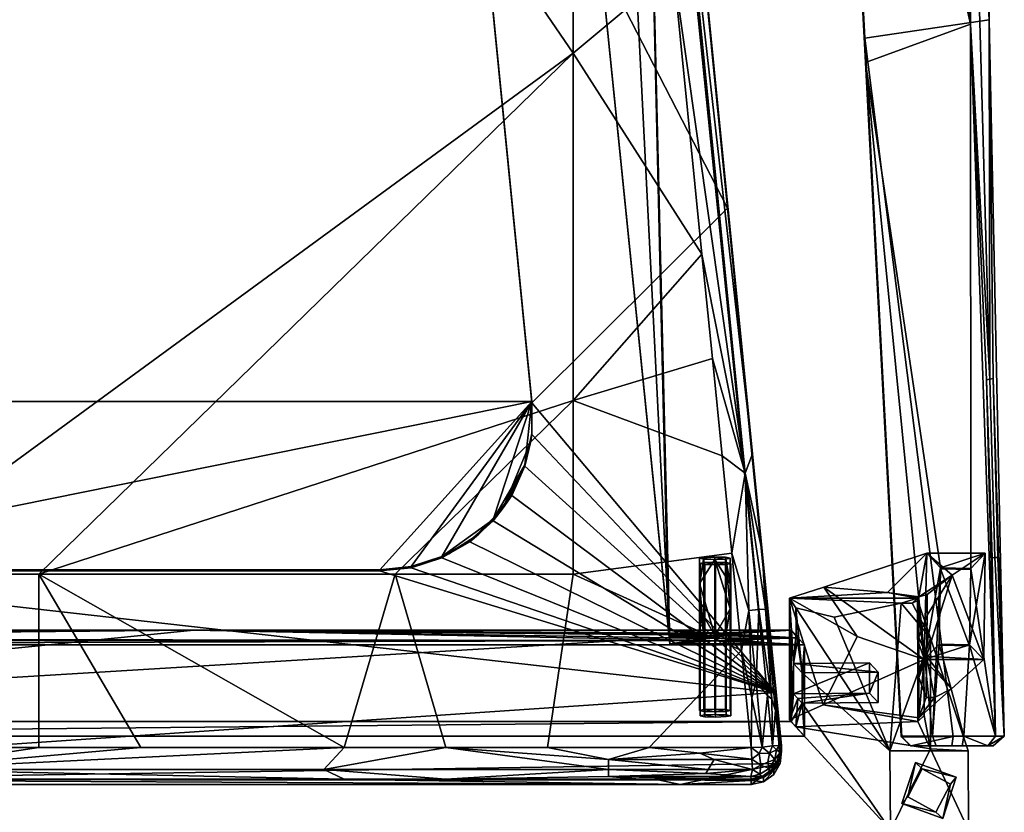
# Model space of a CAD drawing. Header units: millimetres. Extents: x -316 to 316, y -388 to 296.
# Tile 6 of 79: x -6 to 316, y -258 to 2. Entities that reach past the tile are written whole.
import ezdxf

# ---------------------------------------------------------------- set-up
doc = ezdxf.new("R2010")
doc.units = ezdxf.units.MM
doc.layers.add('Layer 01', color=7, linetype='Continuous', true_color=0x000000)

msp = doc.modelspace()

# ---------------------------------------------------------------- linework, layer by layer
at = {"layer": 'Layer 01'}
for points in [[(304.912, 0.204, 650.337), (258.869, 208.179, 657.599), (280.575, 255, 659.234)], [(280.575, 255, 659.234), (296.812, 233.287, 658.476), (304.912, 0.204, 650.337)], [(305.999, 236.293, 706.728), (258.157, 224.464, 705.485), (270.253, -4.349, 681.436), (310.966, 1.707, 682.072)], [(306.577, 118.437, 684.402), (305.999, 236.293, 706.728), (310.966, 1.707, 682.072)], [(304.912, 0.204, 650.337), (296.812, 233.287, 658.476), (302.767, 117.31, 664.405)], [(270.253, -4.349, 681.436), (258.157, 224.464, 705.485), (264.328, 107.021, 683.532)], [(270.528, -12.358, 649.898), (264.575, 100.947, 663.677), (258.869, 208.179, 657.599)], [(258.869, 208.179, 657.599), (304.912, 0.204, 650.337), (270.528, -12.358, 649.898)], [(138.153, 109.354, 399.956), (200.535, 189.471, 397.239), (225.33, -60.019, 405.701)], [(166.608, 189.558, 395.714), (205.991, -198.221, 408.587), (197.123, 186.013, 395.932)], [(166.608, 189.558, 370.7), (166.608, 189.558, 345.686), (206.434, -202.585, 358.705)], [(206.434, -202.585, 358.705), (206.199, -200.275, 385.106), (166.608, 189.558, 395.714), (166.608, 189.558, 370.7)], [(205.991, -198.221, 408.587), (166.608, 189.558, 395.714), (206.199, -200.275, 385.106)], [(186.747, 187.362, 345.826), (206.434, -202.585, 358.705), (166.608, 189.558, 345.686)], [(206.434, -202.585, 358.705), (186.747, 187.362, 345.826), (197.123, 186.013, 345.905)], [(209.748, 97.172, 412.376), (225.33, -60.019, 405.701), (200.535, 189.471, 397.239)], [(205.991, -198.221, 408.587), (236.144, -198.212, 408.687), (197.123, 186.013, 395.932)], [(236.537, -202.082, 364.458), (197.123, 186.013, 395.932), (236.144, -198.212, 408.687)], [(236.587, -202.577, 358.805), (197.123, 186.013, 370.918), (197.123, 186.013, 395.932), (236.537, -202.082, 364.458)], [(197.123, 186.013, 370.918), (236.587, -202.577, 358.805), (197.123, 186.013, 345.905)], [(236.587, -202.577, 358.805), (206.434, -202.585, 358.705), (197.123, 186.013, 345.905)], [(209.748, 97.172, 412.376), (202.299, 172.34, 416.119), (233.494, -140.408, 460.458)], [(202.805, 168.112, 441.799), (233.494, -140.408, 460.458), (202.299, 172.34, 416.119)], [(202.805, 168.112, 441.799), (211.607, 79.828, 452.987), (233.494, -140.408, 460.458)], [(-116.196, 160.996, 460.24), (-58.258, -179.789, 471.799), (0.002, 161.265, 460.231)], [(58.262, 161.265, 460.231), (0.002, 161.265, 460.231), (-58.258, -179.789, 471.799), (174.782, -9.262, 466.015)], [(58.262, 161.265, 460.231), (174.782, -9.262, 466.015), (174.782, 47.581, 464.087)], [(304.912, 0.204, 650.337), (302.767, 117.31, 664.405), (304.672, 117.873, 674.403)], [(304.672, 117.873, 674.403), (306.577, 118.437, 684.402), (310.966, 1.707, 682.072)], [(304.672, 117.873, 674.403), (311.205, -115.962, 658.006), (304.912, 0.204, 650.337)], [(310.966, 1.707, 682.072), (311.205, -115.962, 658.006), (304.672, 117.873, 674.403)], [(-161.311, -123.3, 419.854), (-138.138, 109.866, 411.946), (138.147, 109.819, 411.947), (161.316, -123.315, 419.855)], [(161.316, -123.315, 419.855), (138.147, 109.819, 411.947), (138.153, 109.354, 399.956), (161.32, -123.763, 407.863)], [(138.153, 109.354, 399.956), (225.33, -60.019, 405.701), (161.32, -123.763, 407.863)], [(264.452, 103.984, 673.605), (270.253, -4.349, 681.436), (264.328, 107.021, 683.532)], [(270.253, -4.349, 681.436), (264.452, 103.984, 673.605), (276.329, -120.691, 657.729)], [(264.452, 103.984, 673.605), (270.528, -12.358, 649.898), (276.329, -120.691, 657.729)], [(264.575, 100.947, 663.677), (270.528, -12.358, 649.898), (264.452, 103.984, 673.605)], [(225.33, -60.019, 405.701), (209.748, 97.172, 412.376), (233.494, -140.408, 460.458)], [(233.494, -140.408, 460.458), (211.607, 79.828, 452.987), (208.996, 75.991, 460.264)], [(208.996, 75.991, 460.264), (207.712, 18.234, 465.083), (231.133, -146.754, 467.82)], [(233.494, -140.408, 460.458), (208.996, 75.991, 460.264), (231.133, -146.754, 467.82)], [(174.782, 47.581, 464.087), (174.782, -9.262, 466.015), (207.712, 18.234, 465.083)], [(216.989, -75.101, 468.248), (207.712, 18.234, 465.083), (174.782, -9.262, 466.015)], [(231.133, -146.754, 467.82), (207.712, 18.234, 465.083), (216.989, -75.101, 468.248)], [(310.966, 1.707, 682.072), (270.253, -4.349, 681.436), (299.141, -233.02, 657.401), (315.933, -232.878, 657.416)], [(295.02, -177.788, 644.121), (270.528, -12.358, 649.898), (304.912, 0.204, 650.337), (305.018, -177.965, 644.115)], [(313.011, -232.878, 642.197), (304.912, 0.204, 650.337), (310.083, -116.15, 652.136)], [(310.083, -116.15, 652.136), (304.912, 0.204, 650.337), (311.205, -115.962, 658.006)], [(304.912, 0.204, 650.337), (313.011, -232.878, 642.197), (305.018, -177.965, 644.115)], [(311.205, -115.962, 658.006), (310.966, 1.707, 682.072), (312.327, -115.774, 663.875)], [(315.933, -232.878, 657.416), (312.327, -115.774, 663.875), (310.966, 1.707, 682.072)], [(276.315, -119.723, 663.57), (282.349, -233.162, 657.387), (270.253, -4.349, 681.436)], [(276.315, -119.723, 663.57), (270.253, -4.349, 681.436), (276.329, -120.691, 657.729)], [(299.141, -233.02, 657.401), (270.253, -4.349, 681.436), (282.349, -233.162, 657.387)], [(0.002, -179.789, 471.799), (174.782, -9.262, 466.015), (-58.258, -179.789, 471.799)], [(0.002, -179.789, 471.799), (174.782, -122.946, 469.871), (174.782, -9.262, 466.015)], [(216.989, -75.101, 468.248), (174.782, -9.262, 466.015), (174.782, -122.946, 469.871)], [(270.528, -12.358, 649.898), (282.186, -232.895, 642.197), (276.343, -121.658, 651.888)], [(276.343, -121.658, 651.888), (276.329, -120.691, 657.729), (270.528, -12.358, 649.898)], [(282.186, -232.895, 642.197), (270.528, -12.358, 649.898), (292.434, -232.89, 642.197)], [(295.02, -177.788, 644.121), (292.434, -232.89, 642.197), (270.528, -12.358, 649.898)], [(161.32, -123.763, 407.863), (225.33, -60.019, 405.701), (241.087, -218.57, 411.079)], [(225.33, -60.019, 405.701), (231.911, -125.835, 419.94), (241.087, -218.57, 411.079)], [(225.33, -60.019, 405.701), (239.394, -199.967, 456.797), (231.911, -125.835, 419.94)], [(225.33, -60.019, 405.701), (233.494, -140.408, 460.458), (239.394, -199.967, 456.797)], [(220.377, -109.199, 469.405), (216.989, -75.101, 468.248), (174.782, -122.946, 469.871)], [(216.989, -75.101, 468.248), (220.377, -109.199, 469.405), (231.133, -146.754, 467.82)], [(174.782, -122.946, 469.871), (223.543, -141.057, 470.485), (220.377, -109.199, 469.405)], [(231.133, -146.754, 467.82), (220.377, -109.199, 469.405), (223.543, -141.057, 470.485)], [(311.205, -115.962, 658.006), (312.839, -174.42, 653.906), (311.913, -174.514, 649.069), (310.083, -116.15, 652.136)], [(312.327, -115.774, 663.875), (313.765, -174.326, 658.743), (312.839, -174.42, 653.906), (311.205, -115.962, 658.006)], [(312.327, -115.774, 663.875), (315.933, -232.878, 657.416), (313.765, -174.326, 658.743)], [(310.083, -116.15, 652.136), (311.913, -174.514, 649.069), (313.011, -232.878, 642.197)], [(276.315, -119.723, 663.57), (276.329, -120.691, 657.729), (279.298, -176.859, 653.76), (279.311, -176.409, 658.58)], [(282.349, -233.162, 657.387), (276.315, -119.723, 663.57), (279.311, -176.409, 658.58)], [(276.329, -120.691, 657.729), (276.343, -121.658, 651.888), (279.285, -177.31, 648.941), (279.298, -176.859, 653.76)], [(279.285, -177.31, 648.941), (276.343, -121.658, 651.888), (282.186, -232.895, 642.197)], [(161.316, -123.315, 419.855), (-111.455, -178.361, 421.722), (-161.311, -123.3, 419.854)], [(111.517, -178.361, 421.722), (-111.455, -178.361, 421.722), (161.316, -123.315, 419.855)], [(0.002, -179.789, 471.799), (116.522, -179.789, 471.799), (174.782, -122.946, 469.871)], [(111.517, -178.361, 421.722), (161.316, -123.315, 419.855), (121.823, -177.3, 421.686)], [(174.782, -122.946, 469.871), (116.522, -179.789, 471.799), (174.782, -179.789, 471.799)], [(161.316, -123.315, 419.855), (131.846, -174.069, 421.576), (121.823, -177.3, 421.686)], [(131.846, -174.069, 421.576), (161.316, -123.315, 419.855), (148.636, -161.933, 421.165)], [(148.636, -161.933, 421.165), (161.316, -123.315, 419.855), (159.061, -144.035, 420.558)], [(159.061, -144.035, 420.558), (161.316, -123.315, 419.855), (161.286, -133.747, 420.209)], [(161.33, -123.653, 413.863), (161.286, -134.154, 408.216), (160.971, -136.33, 414.293), (161.286, -133.747, 420.209)], [(161.286, -133.747, 420.209), (161.316, -123.315, 419.855), (161.33, -123.653, 413.863)], [(161.32, -123.763, 407.863), (161.286, -134.154, 408.216), (161.33, -123.653, 413.863)], [(241.087, -218.57, 411.079), (161.286, -134.154, 408.216), (161.32, -123.763, 407.863)], [(161.33, -123.653, 413.863), (161.316, -123.315, 419.855), (161.32, -123.763, 407.863)], [(174.782, -179.789, 471.799), (226.709, -172.915, 471.566), (223.543, -141.057, 470.485), (174.782, -122.946, 469.871)], [(231.911, -125.835, 419.94), (241.176, -219.149, 420.399), (241.087, -218.57, 411.079)], [(242.992, -237.338, 423.722), (241.176, -219.149, 420.399), (231.911, -125.835, 419.94)], [(231.911, -125.835, 419.94), (239.31, -200.056, 429.259), (242.992, -237.338, 423.722)], [(239.31, -200.056, 429.259), (231.911, -125.835, 419.94), (239.394, -199.967, 456.797)], [(159.061, -144.035, 420.558), (161.286, -133.747, 420.209), (160.971, -136.33, 414.293)], [(159.061, -144.442, 408.565), (161.286, -134.154, 408.216), (241.087, -218.57, 411.079)], [(159.061, -144.442, 408.565), (160.971, -136.33, 414.293), (161.286, -134.154, 408.216)], [(151.879, -158.165, 415.034), (159.061, -144.035, 420.558), (160.971, -136.33, 414.293)], [(159.061, -144.442, 408.565), (151.879, -158.165, 415.034), (160.971, -136.33, 414.293)], [(223.543, -141.057, 470.485), (226.709, -172.915, 471.566), (231.133, -146.754, 467.82)], [(231.133, -146.754, 467.82), (236.66, -172.266, 461.538), (233.494, -140.408, 460.458)], [(236.66, -172.266, 461.538), (239.394, -199.967, 456.797), (233.494, -140.408, 460.458)], [(159.061, -144.035, 420.558), (154.728, -153.629, 420.883), (148.636, -161.933, 421.165)], [(151.879, -158.165, 415.034), (154.728, -153.629, 420.883), (159.061, -144.035, 420.558)], [(154.728, -154.035, 408.89), (151.879, -158.165, 415.034), (159.061, -144.442, 408.565)], [(154.728, -154.035, 408.89), (159.061, -144.442, 408.565), (241.087, -218.57, 411.079)], [(232.37, -191.681, 471.46), (231.133, -146.754, 467.82), (226.709, -172.915, 471.566)], [(231.133, -146.754, 467.82), (237.783, -191.327, 466.061), (236.66, -172.266, 461.538)], [(237.783, -191.327, 466.061), (231.133, -146.754, 467.82), (235.573, -191.435, 469.335)], [(232.37, -191.681, 471.46), (235.573, -191.435, 469.335), (231.133, -146.754, 467.82)], [(148.636, -161.933, 421.165), (154.728, -153.629, 420.883), (151.879, -158.165, 415.034)], [(148.636, -162.339, 409.172), (154.728, -154.035, 408.89), (241.087, -218.57, 411.079)], [(148.636, -162.339, 409.172), (151.879, -158.165, 415.034), (154.728, -154.035, 408.89)], [(151.879, -158.165, 415.034), (148.636, -162.339, 409.172), (140.97, -169.219, 409.405)], [(151.879, -158.165, 415.034), (140.97, -169.219, 409.405), (143.905, -166.712, 415.323)], [(143.905, -166.712, 415.323), (148.636, -161.933, 421.165), (151.879, -158.165, 415.034)], [(140.97, -168.812, 421.398), (131.846, -174.069, 421.576), (148.636, -161.933, 421.165)], [(143.905, -166.712, 415.323), (140.97, -168.812, 421.398), (148.636, -161.933, 421.165)], [(148.636, -162.339, 409.172), (241.087, -218.57, 411.079), (140.97, -169.219, 409.405)], [(143.905, -166.712, 415.323), (140.97, -169.219, 409.405), (131.846, -174.476, 409.583)], [(143.905, -166.712, 415.323), (131.846, -174.476, 409.583), (134.163, -173.173, 415.543)], [(134.163, -173.173, 415.543), (140.97, -168.812, 421.398), (143.905, -166.712, 415.323)], [(134.163, -173.173, 415.543), (131.846, -174.069, 421.576), (140.97, -168.812, 421.398)], [(131.846, -174.476, 409.583), (140.97, -169.219, 409.405), (241.087, -218.57, 411.079)], [(121.823, -177.706, 409.693), (123.186, -177.198, 415.679), (134.163, -173.173, 415.543)], [(121.823, -177.706, 409.693), (134.163, -173.173, 415.543), (131.846, -174.476, 409.583)], [(131.846, -174.069, 421.576), (134.163, -173.173, 415.543), (123.186, -177.198, 415.679)], [(226.709, -172.915, 471.566), (174.782, -179.789, 471.799), (229.875, -204.773, 472.647)], [(226.709, -172.915, 471.566), (229.875, -204.773, 472.647), (232.37, -191.681, 471.46)], [(239.394, -199.967, 456.797), (236.66, -172.266, 461.538), (239.826, -204.124, 462.619)], [(237.783, -191.327, 466.061), (239.826, -204.124, 462.619), (236.66, -172.266, 461.538)], [(277.66, -185.877, 442.676), (256.89, -184.033, 471.478), (290.56, -172.972, 644.289)], [(290.56, -172.972, 644.289), (256.89, -184.033, 471.478), (289.733, -207.821, 643.072)], [(287.992, -187.24, 421.381), (277.66, -185.877, 442.676), (290.56, -172.972, 644.289)], [(290.56, -172.972, 644.289), (298.822, -180.106, 532.831), (287.992, -187.24, 421.381)], [(289.733, -207.821, 643.072), (295.02, -177.788, 644.121), (290.56, -172.972, 644.289)], [(298.822, -180.106, 532.831), (290.56, -172.972, 644.289), (309.653, -172.972, 644.289)], [(290.56, -172.972, 644.289), (295.02, -177.788, 644.121), (309.653, -172.972, 644.289)], [(295.02, -177.788, 644.121), (305.018, -177.965, 644.115), (309.653, -172.972, 644.289)], [(298.822, -180.106, 532.831), (309.653, -172.972, 644.289), (309.24, -207.821, 643.072)], [(304.574, -202.946, 643.243), (309.24, -207.821, 643.072), (309.653, -172.972, 644.289)], [(305.018, -177.965, 644.115), (304.574, -202.946, 643.243), (309.653, -172.972, 644.289)], [(121.823, -177.706, 409.693), (111.447, -178.767, 409.729), (111.574, -178.564, 415.725), (123.186, -177.198, 415.679)], [(121.823, -177.3, 421.686), (123.186, -177.198, 415.679), (111.574, -178.564, 415.725), (111.517, -178.361, 421.722)], [(131.846, -174.069, 421.576), (123.186, -177.198, 415.679), (121.823, -177.3, 421.686)], [(131.846, -174.476, 409.583), (241.087, -218.57, 411.079), (121.823, -177.706, 409.693)], [(216.201, -174.626, 391.435), (221.245, -175.058, 386.498), (224.705, -174.312, 395.032), (217.634, -174.317, 394.969)], [(216.201, -182.928, 392.161), (216.201, -174.626, 391.435), (217.634, -174.317, 394.969)], [(217.634, -199.222, 397.148), (216.201, -182.928, 392.161), (217.634, -174.317, 394.969)], [(221.245, -175.058, 386.498), (216.201, -174.626, 391.435), (217.696, -174.933, 387.925)], [(216.201, -182.928, 392.161), (217.696, -174.933, 387.925), (216.201, -174.626, 391.435)], [(216.201, -182.928, 392.161), (221.245, -175.058, 386.498), (217.696, -174.933, 387.925)], [(221.245, -175.058, 386.498), (216.201, -182.928, 392.161), (221.245, -199.963, 388.677)], [(217.874, -176.676, 368.002), (217.811, -176.06, 375.046), (216.378, -176.369, 371.511)], [(217.811, -176.06, 375.046), (217.811, -200.965, 377.225), (216.378, -201.274, 373.69), (216.378, -176.369, 371.511)], [(216.378, -201.274, 373.69), (217.874, -201.581, 370.181), (217.874, -176.676, 368.002), (216.378, -176.369, 371.511)], [(224.705, -174.312, 395.032), (221.156, -174.187, 396.459), (217.634, -174.317, 394.969)], [(221.156, -174.187, 396.459), (221.156, -199.092, 398.638), (217.634, -199.222, 397.148), (217.634, -174.317, 394.969)], [(221.422, -176.801, 366.575), (224.944, -176.671, 368.065), (221.333, -175.93, 376.536), (217.811, -176.06, 375.046)], [(221.333, -175.93, 376.536), (221.333, -200.835, 378.715), (217.811, -200.965, 377.225), (217.811, -176.06, 375.046)], [(217.811, -176.06, 375.046), (217.874, -176.676, 368.002), (221.422, -176.801, 366.575)], [(217.874, -176.676, 368.002), (217.874, -201.581, 370.181), (221.422, -201.706, 368.754), (221.422, -176.801, 366.575)], [(221.156, -199.092, 398.638), (221.156, -174.187, 396.459), (224.705, -174.312, 395.032), (224.705, -199.216, 397.211)], [(221.245, -175.058, 386.498), (224.767, -174.928, 387.988), (224.705, -174.312, 395.032)], [(224.767, -174.928, 387.988), (221.245, -175.058, 386.498), (226.2, -182.92, 392.249)], [(226.2, -182.92, 392.249), (221.245, -175.058, 386.498), (226.2, -191.222, 392.975)], [(221.245, -199.963, 388.677), (226.2, -191.222, 392.975), (221.245, -175.058, 386.498)], [(224.944, -176.671, 368.065), (224.882, -176.055, 375.109), (221.333, -175.93, 376.536)], [(221.333, -200.835, 378.715), (221.333, -175.93, 376.536), (224.882, -176.055, 375.109), (224.882, -200.959, 377.288)], [(221.422, -176.801, 366.575), (221.422, -201.706, 368.754), (224.944, -201.576, 370.244), (224.944, -176.671, 368.065)], [(224.705, -174.312, 395.032), (224.767, -174.928, 387.988), (226.2, -174.619, 391.523)], [(226.2, -182.92, 392.249), (224.705, -174.312, 395.032), (226.2, -174.619, 391.523)], [(226.2, -191.222, 392.975), (224.705, -174.312, 395.032), (226.2, -182.92, 392.249)], [(226.2, -191.222, 392.975), (224.705, -199.216, 397.211), (224.705, -174.312, 395.032)], [(226.2, -182.92, 392.249), (226.2, -174.619, 391.523), (224.767, -174.928, 387.988)], [(224.882, -176.055, 375.109), (224.944, -176.671, 368.065), (226.377, -176.362, 371.6)], [(226.377, -201.266, 373.778), (224.882, -200.959, 377.288), (224.882, -176.055, 375.109), (226.377, -176.362, 371.6)], [(224.944, -176.671, 368.065), (224.944, -201.576, 370.244), (226.377, -201.266, 373.778), (226.377, -176.362, 371.6)], [(282.186, -232.895, 642.197), (282.349, -233.162, 657.387), (279.298, -176.859, 653.76), (279.285, -177.31, 648.941)], [(279.298, -176.859, 653.76), (282.349, -233.162, 657.387), (279.311, -176.409, 658.58)], [(312.839, -174.42, 653.906), (315.933, -232.878, 657.416), (313.011, -232.878, 642.197), (311.913, -174.514, 649.069)], [(312.839, -174.42, 653.906), (313.765, -174.326, 658.743), (315.933, -232.878, 657.416)], [(-203.907, -248.727, 412.102), (-111.395, -178.767, 409.729), (241.087, -218.57, 411.079)], [(111.517, -178.361, 421.722), (111.447, -178.767, 409.729), (-111.395, -178.767, 409.729), (-111.455, -178.361, 421.722)], [(-111.395, -178.767, 409.729), (111.447, -178.767, 409.729), (241.087, -218.57, 411.079)], [(-33.289, -236.631, 473.727), (0.002, -236.631, 473.727), (0.002, -179.789, 471.799), (-58.258, -179.789, 471.799)], [(0.002, -236.631, 473.727), (33.294, -236.631, 473.727), (0.002, -179.789, 471.799)], [(0.002, -179.789, 471.799), (33.294, -236.631, 473.727), (99.876, -236.631, 473.727)], [(99.876, -236.631, 473.727), (116.522, -179.789, 471.799), (0.002, -179.789, 471.799)], [(133.167, -236.631, 473.727), (116.522, -179.789, 471.799), (99.876, -236.631, 473.727)], [(111.447, -178.767, 409.729), (121.823, -177.706, 409.693), (241.087, -218.57, 411.079)], [(111.517, -178.361, 421.722), (111.574, -178.564, 415.725), (111.447, -178.767, 409.729)], [(174.782, -179.789, 471.799), (116.522, -179.789, 471.799), (133.167, -236.631, 473.727), (166.459, -236.631, 473.727)], [(199.75, -236.631, 473.727), (229.875, -204.773, 472.647), (174.782, -179.789, 471.799), (166.459, -236.631, 473.727)], [(298.822, -180.106, 532.831), (290.691, -186.457, 449.245), (287.992, -187.24, 421.381)], [(289.733, -207.821, 643.072), (294.576, -202.768, 643.249), (295.02, -177.788, 644.121)], [(298.822, -180.106, 532.831), (290.522, -206.685, 449.261), (290.635, -193.201, 449.251)], [(290.522, -206.685, 449.261), (298.822, -180.106, 532.831), (309.24, -207.821, 643.072)], [(290.635, -193.201, 449.251), (290.691, -186.457, 449.245), (298.822, -180.106, 532.831)], [(294.576, -202.768, 643.249), (292.434, -232.89, 642.197), (295.02, -177.788, 644.121)], [(294.576, -203.117, 653.243), (295.02, -178.137, 654.115), (295.02, -177.788, 644.121)], [(294.576, -203.117, 653.243), (295.02, -177.788, 644.121), (294.576, -202.768, 643.249)], [(294.576, -202.768, 643.249), (295.02, -177.788, 644.121), (294.576, -203.117, 653.243)], [(294.576, -203.117, 653.243), (295.02, -177.788, 644.121), (295.02, -178.137, 654.115)], [(294.576, -203.117, 653.243), (304.574, -203.295, 653.236), (295.02, -178.137, 654.115)], [(304.574, -203.295, 653.236), (294.576, -203.117, 653.243), (295.02, -178.137, 654.115)], [(295.02, -178.137, 654.115), (305.018, -178.314, 654.109), (305.018, -177.965, 644.115), (295.02, -177.788, 644.121)], [(295.02, -177.788, 644.121), (305.018, -177.965, 644.115), (305.018, -178.314, 654.109), (295.02, -178.137, 654.115)], [(305.018, -178.314, 654.109), (295.02, -178.137, 654.115), (304.574, -203.295, 653.236)], [(305.018, -178.314, 654.109), (304.574, -203.295, 653.236), (295.02, -178.137, 654.115)], [(305.018, -177.965, 644.115), (305.018, -178.314, 654.109), (304.574, -203.295, 653.236)], [(304.574, -202.946, 643.243), (305.018, -177.965, 644.115), (304.574, -203.295, 653.236)], [(304.574, -203.295, 653.236), (305.018, -178.314, 654.109), (305.018, -177.965, 644.115)], [(304.574, -202.946, 643.243), (304.574, -203.295, 653.236), (305.018, -177.965, 644.115)], [(305.018, -177.965, 644.115), (313.011, -232.878, 642.197), (304.574, -202.946, 643.243)], [(221.245, -199.963, 388.677), (216.201, -182.928, 392.161), (216.201, -191.23, 392.887)], [(217.634, -199.222, 397.148), (216.201, -191.23, 392.887), (216.201, -182.928, 392.161)], [(256.89, -184.033, 471.478), (277.66, -185.877, 442.676), (245.667, -187.72, 413.874)], [(245.667, -187.72, 413.874), (267.788, -200.27, 529.145), (256.89, -184.033, 471.478)], [(287.547, -187.72, 413.874), (245.667, -187.72, 413.874), (277.66, -185.877, 442.676)], [(256.89, -184.033, 471.478), (267.788, -200.27, 529.145), (289.733, -207.821, 643.072)], [(287.992, -187.24, 421.381), (287.547, -187.72, 413.874), (277.66, -185.877, 442.676)], [(290.635, -193.201, 449.251), (287.992, -200.464, 422.538), (287.992, -187.24, 421.381), (290.691, -186.457, 449.245)], [(245.667, -187.72, 413.874), (282.179, -189.28, 401.096), (260.272, -193.958, 362.765), (247.716, -190.839, 388.319)], [(282.179, -189.28, 401.096), (245.667, -187.72, 413.874), (287.547, -187.72, 413.874)], [(247.804, -198.567, 387.888), (246.944, -209.042, 399.642), (245.667, -187.72, 413.874), (247.716, -190.839, 388.319)], [(245.667, -227.568, 417.36), (245.667, -187.72, 413.874), (246.944, -209.042, 399.642)], [(267.788, -200.27, 529.145), (245.667, -187.72, 413.874), (256.684, -222.631, 473.788)], [(245.667, -227.568, 417.36), (256.684, -222.631, 473.788), (245.667, -187.72, 413.874)], [(260.272, -193.958, 362.765), (282.179, -189.28, 401.096), (278.452, -237.624, 5)], [(278.452, -237.624, 5), (282.179, -189.28, 401.096), (291.727, -200.76, 307.04)], [(282.179, -189.28, 401.096), (287.547, -187.72, 413.874), (285.83, -189.28, 401.096)], [(291.727, -200.76, 307.04), (282.179, -189.28, 401.096), (285.83, -189.28, 401.096)], [(287.607, -188.471, 407.72), (285.83, -189.28, 401.096), (287.547, -187.72, 413.874)], [(291.727, -200.76, 307.04), (285.83, -189.28, 401.096), (287.607, -188.471, 407.72)], [(287.992, -187.24, 421.381), (287.992, -200.464, 422.538), (287.547, -187.72, 413.874)], [(287.547, -187.72, 413.874), (287.607, -201.684, 408.876), (287.607, -188.471, 407.72)], [(287.607, -201.684, 408.876), (287.547, -187.72, 413.874), (287.607, -214.896, 410.032)], [(287.547, -187.72, 413.874), (287.992, -200.464, 422.538), (287.992, -213.688, 423.695), (287.607, -214.896, 410.032)], [(287.607, -201.684, 408.876), (289.589, -207.265, 360.411), (287.607, -188.471, 407.72)], [(287.607, -188.471, 407.72), (289.589, -207.265, 360.411), (291.727, -200.76, 307.04)], [(216.201, -191.23, 392.887), (216.201, -199.531, 393.613), (217.696, -199.838, 390.104)], [(217.696, -199.838, 390.104), (221.245, -199.963, 388.677), (216.201, -191.23, 392.887)], [(217.634, -199.222, 397.148), (216.201, -199.531, 393.613), (216.201, -191.23, 392.887)], [(226.2, -191.222, 392.975), (221.245, -199.963, 388.677), (224.767, -199.833, 390.167)], [(226.2, -191.222, 392.975), (226.2, -199.523, 393.702), (224.705, -199.216, 397.211)], [(224.767, -199.833, 390.167), (226.2, -199.523, 393.702), (226.2, -191.222, 392.975)], [(233.258, -220.347, 473.03), (232.37, -191.681, 471.46), (229.875, -204.773, 472.647)], [(234.723, -215.229, 472.253), (235.573, -191.435, 469.335), (232.37, -191.681, 471.46)], [(233.258, -220.347, 473.03), (234.723, -215.229, 472.253), (232.37, -191.681, 471.46)], [(234.723, -215.229, 472.253), (238.39, -219.591, 470.277), (235.573, -191.435, 469.335)], [(237.783, -191.327, 466.061), (235.573, -191.435, 469.335), (239.822, -220.739, 468.757)], [(235.573, -191.435, 469.335), (238.39, -219.591, 470.277), (239.822, -220.739, 468.757)], [(239.822, -220.739, 468.757), (241.078, -224.492, 467.189), (237.783, -191.327, 466.061)], [(241.223, -219.669, 465.026), (237.783, -191.327, 466.061), (241.078, -224.492, 467.189)], [(237.783, -191.327, 466.061), (241.223, -219.669, 465.026), (239.826, -204.124, 462.619)], [(247.716, -190.839, 388.319), (260.272, -193.958, 362.765), (278.452, -237.624, 5)], [(249.723, -212.083, 364.885), (247.804, -198.567, 387.888), (247.716, -190.839, 388.319)], [(278.452, -237.624, 5), (249.723, -212.083, 364.885), (247.716, -190.839, 388.319)], [(290.522, -206.685, 449.261), (287.992, -200.464, 422.538), (290.635, -193.201, 449.251)], [(-246.141, -198.204, 408.787), (50.67, -198.204, 408.787), (-221.159, -199.092, 398.638)], [(246.143, -228.089, 411.402), (246.143, -198.204, 408.787), (-246.141, -228.089, 411.402)], [(-246.141, -228.089, 411.402), (246.143, -198.204, 408.787), (50.67, -198.204, 408.787)], [(-246.141, -228.089, 411.402), (50.67, -198.204, 408.787), (-246.141, -198.204, 408.787)], [(-221.336, -200.835, 378.715), (50.67, -198.204, 408.787), (217.874, -201.581, 370.181), (-217.813, -200.965, 377.225)], [(-217.699, -199.838, 390.104), (50.67, -198.204, 408.787), (-221.336, -200.835, 378.715)], [(50.67, -198.204, 408.787), (-217.636, -199.222, 397.148), (-221.159, -199.092, 398.638)], [(50.67, -198.204, 408.787), (-217.699, -199.838, 390.104), (-216.203, -199.531, 393.613)], [(-217.636, -199.222, 397.148), (50.67, -198.204, 408.787), (-216.203, -199.531, 393.613)], [(50.67, -198.204, 408.787), (213.379, -200.803, 379.075), (217.874, -201.581, 370.181)], [(217.696, -199.838, 390.104), (213.379, -200.803, 379.075), (50.67, -198.204, 408.787)], [(50.67, -198.204, 408.787), (216.201, -199.531, 393.613), (217.696, -199.838, 390.104)], [(216.201, -199.531, 393.613), (50.67, -198.204, 408.787), (217.634, -199.222, 397.148)], [(50.67, -198.204, 408.787), (221.156, -199.092, 398.638), (217.634, -199.222, 397.148)], [(246.143, -198.204, 408.787), (221.156, -199.092, 398.638), (50.67, -198.204, 408.787)], [(224.705, -199.216, 397.211), (236.144, -198.212, 408.687), (205.991, -198.221, 408.587)], [(217.634, -199.222, 397.148), (221.156, -199.092, 398.638), (205.991, -198.221, 408.587)], [(205.991, -198.221, 408.587), (206.199, -200.275, 385.106), (217.634, -199.222, 397.148)], [(205.991, -198.221, 408.587), (221.156, -199.092, 398.638), (224.705, -199.216, 397.211)], [(217.634, -199.222, 397.148), (206.199, -200.275, 385.106), (216.201, -199.531, 393.613)], [(216.201, -199.531, 393.613), (206.199, -200.275, 385.106), (217.696, -199.838, 390.104)], [(217.634, -199.222, 397.148), (217.634, -224.127, 399.327), (216.201, -224.436, 395.792), (216.201, -199.531, 393.613)], [(216.201, -224.436, 395.792), (217.696, -224.743, 392.283), (217.696, -199.838, 390.104), (216.201, -199.531, 393.613)], [(217.634, -224.127, 399.327), (217.634, -199.222, 397.148), (221.156, -199.092, 398.638), (221.156, -223.996, 400.817)], [(236.537, -202.082, 364.458), (236.144, -198.212, 408.687), (220.723, -200.522, 382.284)], [(236.144, -198.212, 408.687), (224.767, -199.833, 390.167), (220.723, -200.522, 382.284)], [(221.156, -199.092, 398.638), (246.143, -198.204, 408.787), (224.705, -199.216, 397.211)], [(224.705, -199.216, 397.211), (224.705, -224.121, 399.389), (221.156, -223.996, 400.817), (221.156, -199.092, 398.638)], [(248.38, -200.651, 380.812), (226.2, -199.523, 393.702), (224.705, -199.216, 397.211), (246.143, -198.204, 408.787)], [(236.144, -198.212, 408.687), (224.705, -199.216, 397.211), (226.2, -199.523, 393.702)], [(226.2, -224.428, 395.88), (224.705, -224.121, 399.389), (224.705, -199.216, 397.211), (226.2, -199.523, 393.702)], [(224.767, -199.833, 390.167), (236.144, -198.212, 408.687), (226.2, -199.523, 393.702)], [(248.38, -200.651, 380.812), (224.767, -199.833, 390.167), (226.2, -199.523, 393.702)], [(224.767, -199.833, 390.167), (224.767, -224.738, 392.346), (226.2, -224.428, 395.88), (226.2, -199.523, 393.702)], [(246.944, -209.042, 399.642), (248.38, -200.651, 380.812), (246.143, -198.204, 408.787)], [(246.143, -228.089, 411.402), (246.944, -209.042, 399.642), (246.143, -198.204, 408.787)], [(249.723, -212.083, 364.885), (246.944, -209.042, 399.642), (247.804, -198.567, 387.888)], [(217.874, -201.581, 370.181), (-250.521, -202.997, 353.996), (-221.424, -201.706, 368.754)], [(217.874, -201.581, 370.181), (250.523, -202.997, 353.996), (-250.521, -202.997, 353.996)], [(-250.521, -202.997, 353.996), (250.523, -202.997, 353.996), (250.523, -232.883, 356.611), (-250.521, -232.883, 356.611)], [(-217.876, -201.581, 370.181), (217.874, -201.581, 370.181), (-221.424, -201.706, 368.754)], [(217.874, -201.581, 370.181), (-217.876, -201.581, 370.181), (-216.38, -201.274, 373.69)], [(-217.813, -200.965, 377.225), (217.874, -201.581, 370.181), (-216.38, -201.274, 373.69)], [(206.199, -200.275, 385.106), (220.723, -200.522, 382.284), (221.245, -199.963, 388.677), (217.696, -199.838, 390.104)], [(206.199, -200.275, 385.106), (217.811, -200.965, 377.225), (220.723, -200.522, 382.284)], [(217.811, -200.965, 377.225), (206.199, -200.275, 385.106), (216.378, -201.274, 373.69)], [(206.434, -202.585, 358.705), (216.378, -201.274, 373.69), (206.199, -200.275, 385.106)], [(217.874, -201.581, 370.181), (216.378, -201.274, 373.69), (206.434, -202.585, 358.705)], [(206.434, -202.585, 358.705), (221.422, -201.706, 368.754), (217.874, -201.581, 370.181)], [(206.434, -202.585, 358.705), (236.587, -202.577, 358.805), (236.537, -202.082, 364.458), (221.422, -201.706, 368.754)], [(221.245, -199.963, 388.677), (213.379, -200.803, 379.075), (217.696, -199.838, 390.104)], [(221.245, -199.963, 388.677), (248.38, -200.651, 380.812), (213.379, -200.803, 379.075)], [(213.379, -200.803, 379.075), (248.38, -200.651, 380.812), (221.333, -200.835, 378.715)], [(216.378, -201.274, 373.69), (217.874, -201.581, 370.181), (213.379, -200.803, 379.075)], [(216.378, -201.274, 373.69), (213.379, -200.803, 379.075), (217.811, -200.965, 377.225)], [(213.379, -200.803, 379.075), (221.333, -200.835, 378.715), (217.811, -200.965, 377.225)], [(217.811, -200.965, 377.225), (217.811, -225.87, 379.404), (216.378, -226.179, 375.869), (216.378, -201.274, 373.69)], [(216.378, -226.179, 375.869), (217.874, -226.486, 372.36), (217.874, -201.581, 370.181), (216.378, -201.274, 373.69)], [(217.696, -199.838, 390.104), (217.696, -224.743, 392.283), (221.245, -224.868, 390.856), (221.245, -199.963, 388.677)], [(220.723, -200.522, 382.284), (217.811, -200.965, 377.225), (221.333, -200.835, 378.715)], [(221.333, -200.835, 378.715), (221.333, -225.739, 380.894), (217.811, -225.87, 379.404), (217.811, -200.965, 377.225)], [(217.874, -201.581, 370.181), (221.422, -201.706, 368.754), (250.523, -202.997, 353.996)], [(217.874, -201.581, 370.181), (217.874, -226.486, 372.36), (221.422, -226.611, 370.932), (221.422, -201.706, 368.754)], [(220.723, -200.522, 382.284), (224.767, -199.833, 390.167), (221.245, -199.963, 388.677)], [(224.882, -200.959, 377.288), (236.537, -202.082, 364.458), (220.723, -200.522, 382.284)], [(221.333, -200.835, 378.715), (224.882, -200.959, 377.288), (220.723, -200.522, 382.284)], [(221.245, -199.963, 388.677), (224.767, -199.833, 390.167), (248.38, -200.651, 380.812)], [(224.767, -224.738, 392.346), (224.767, -199.833, 390.167), (221.245, -199.963, 388.677), (221.245, -224.868, 390.856)], [(221.333, -200.835, 378.715), (248.38, -200.651, 380.812), (224.882, -200.959, 377.288)], [(224.882, -200.959, 377.288), (224.882, -225.864, 379.466), (221.333, -225.739, 380.894), (221.333, -200.835, 378.715)], [(221.422, -201.706, 368.754), (224.944, -201.576, 370.244), (250.523, -202.997, 353.996)], [(221.422, -201.706, 368.754), (221.422, -226.611, 370.932), (224.944, -226.481, 372.423), (224.944, -201.576, 370.244)], [(221.422, -201.706, 368.754), (236.537, -202.082, 364.458), (224.944, -201.576, 370.244)], [(226.377, -201.266, 373.778), (224.882, -200.959, 377.288), (248.38, -200.651, 380.812)], [(226.377, -226.171, 375.957), (224.882, -225.864, 379.466), (224.882, -200.959, 377.288), (226.377, -201.266, 373.778)], [(236.537, -202.082, 364.458), (224.882, -200.959, 377.288), (226.377, -201.266, 373.778)], [(248.38, -200.651, 380.812), (250.523, -202.997, 353.996), (224.944, -201.576, 370.244)], [(226.377, -201.266, 373.778), (248.38, -200.651, 380.812), (224.944, -201.576, 370.244)], [(224.944, -201.576, 370.244), (224.944, -226.481, 372.423), (226.377, -226.171, 375.957), (226.377, -201.266, 373.778)], [(224.944, -201.576, 370.244), (236.537, -202.082, 364.458), (226.377, -201.266, 373.778)], [(239.31, -200.056, 429.259), (239.394, -199.967, 456.797), (242.993, -236.453, 449.884), (242.992, -237.338, 423.722)], [(242.992, -235.982, 463.699), (242.993, -236.453, 449.884), (239.394, -199.967, 456.797)], [(239.394, -199.967, 456.797), (239.826, -204.124, 462.619), (242.992, -235.982, 463.699)], [(249.723, -212.083, 364.885), (248.38, -200.651, 380.812), (246.944, -209.042, 399.642)], [(248.38, -200.651, 380.812), (249.723, -212.083, 364.885), (250.523, -202.997, 353.996)], [(249.723, -222.045, 365.756), (250.523, -202.997, 353.996), (249.723, -212.083, 364.885)], [(249.723, -222.045, 365.756), (250.523, -232.883, 356.611), (250.523, -202.997, 353.996)], [(267.788, -200.27, 529.145), (256.684, -222.631, 473.788), (289.733, -207.821, 643.072)], [(304.086, -237.624, 5), (278.452, -237.624, 5), (291.727, -200.76, 307.04)], [(289.589, -207.265, 360.411), (287.607, -201.684, 408.876), (287.607, -214.896, 410.032)], [(287.992, -213.688, 423.695), (287.992, -200.464, 422.538), (290.522, -206.685, 449.261)], [(291.75, -236.992, 309.641), (291.727, -200.76, 307.04), (289.589, -207.265, 360.411), (289.656, -226.058, 360.414)], [(294.576, -202.768, 643.249), (289.733, -207.821, 643.072), (304.574, -202.946, 643.243)], [(289.733, -207.821, 643.072), (309.24, -207.821, 643.072), (304.574, -202.946, 643.243)], [(291.75, -236.992, 309.641), (304.086, -237.624, 5), (291.727, -200.76, 307.04)], [(292.434, -232.89, 642.197), (294.576, -202.768, 643.249), (302.736, -232.884, 642.197)], [(294.576, -202.768, 643.249), (304.574, -202.946, 643.243), (304.574, -203.295, 653.236), (294.576, -203.117, 653.243)], [(294.576, -203.117, 653.243), (304.574, -203.295, 653.236), (304.574, -202.946, 643.243), (294.576, -202.768, 643.249)], [(304.574, -202.946, 643.243), (302.736, -232.884, 642.197), (294.576, -202.768, 643.249)], [(302.736, -232.884, 642.197), (304.574, -202.946, 643.243), (313.011, -232.878, 642.197)], [(229.875, -204.773, 472.647), (199.75, -236.631, 473.727), (233.041, -236.631, 473.727)], [(233.041, -236.631, 473.727), (233.258, -220.347, 473.03), (229.875, -204.773, 472.647)], [(242.992, -235.982, 463.699), (239.826, -204.124, 462.619), (241.223, -219.669, 465.026)], [(246.944, -209.042, 399.642), (246.944, -219.004, 400.513), (245.667, -227.568, 417.36)], [(246.143, -228.089, 411.402), (246.944, -219.004, 400.513), (246.944, -209.042, 399.642)], [(246.944, -209.042, 399.642), (271.865, -208.869, 401.619), (274.644, -211.91, 366.862)], [(246.944, -219.004, 400.513), (271.865, -218.831, 402.49), (271.865, -208.869, 401.619)], [(246.944, -219.004, 400.513), (271.865, -208.869, 401.619), (246.944, -209.042, 399.642)], [(271.865, -208.869, 401.619), (246.944, -209.042, 399.642), (274.644, -211.91, 366.862)], [(271.865, -208.869, 401.619), (271.865, -218.831, 402.49), (246.944, -219.004, 400.513)], [(246.944, -209.042, 399.642), (271.865, -208.869, 401.619), (246.944, -219.004, 400.513)], [(246.944, -209.042, 399.642), (274.644, -211.91, 366.862), (249.723, -212.083, 364.885)], [(246.944, -209.042, 399.642), (249.723, -212.083, 364.885), (274.644, -211.91, 366.862)], [(256.684, -222.631, 473.788), (287.992, -226.913, 424.852), (289.733, -207.821, 643.072)], [(271.865, -208.869, 401.619), (271.865, -218.831, 402.49), (274.644, -211.91, 366.862)], [(271.865, -208.869, 401.619), (274.644, -211.91, 366.862), (271.865, -218.831, 402.49)], [(287.607, -214.896, 410.032), (287.607, -228.108, 411.188), (289.656, -226.058, 360.414), (289.589, -207.265, 360.411)], [(287.992, -213.688, 423.695), (290.522, -206.685, 449.261), (290.409, -220.17, 449.272)], [(298.616, -217.367, 533.962), (289.733, -207.821, 643.072), (287.992, -226.913, 424.852)], [(289.733, -207.821, 643.072), (298.616, -217.367, 533.962), (309.24, -207.821, 643.072)], [(293.101, -220.17, 477.137), (290.409, -220.17, 449.272), (290.522, -206.685, 449.261)], [(298.616, -217.367, 533.962), (293.101, -220.17, 477.137), (290.522, -206.685, 449.261)], [(298.616, -217.367, 533.962), (290.522, -206.685, 449.261), (309.24, -207.821, 643.072)], [(274.644, -221.872, 367.734), (249.723, -222.045, 365.756), (249.723, -212.083, 364.885), (274.644, -211.91, 366.862)], [(274.644, -211.91, 366.862), (249.723, -212.083, 364.885), (249.723, -222.045, 365.756), (274.644, -221.872, 367.734)], [(249.723, -212.083, 364.885), (278.452, -237.624, 5), (278.632, -263.645, 5), (249.723, -222.045, 365.756)], [(271.865, -218.831, 402.49), (274.644, -221.872, 367.734), (274.644, -211.91, 366.862)], [(271.865, -218.831, 402.49), (274.644, -211.91, 366.862), (274.644, -221.872, 367.734)], [(236.715, -236.488, 473.029), (234.723, -215.229, 472.253), (233.258, -220.347, 473.03)], [(236.715, -236.488, 473.029), (238.39, -219.591, 470.277), (234.723, -215.229, 472.253)], [(287.992, -226.913, 424.852), (287.607, -228.108, 411.188), (287.607, -214.896, 410.032), (287.992, -213.688, 423.695)], [(287.992, -213.688, 423.695), (290.409, -220.17, 449.272), (287.992, -226.913, 424.852)], [(242.541, -241.857, 411.869), (-203.907, -248.727, 412.102), (241.087, -218.57, 411.079)], [(241.176, -219.149, 420.399), (242.992, -237.338, 423.722), (242.993, -237.747, 411.73), (241.087, -218.57, 411.079)], [(242.993, -237.747, 411.73), (242.541, -241.857, 411.869), (241.087, -218.57, 411.079)], [(248.333, -220.524, 383.135), (245.667, -227.568, 417.36), (246.944, -219.004, 400.513)], [(246.944, -219.004, 400.513), (246.143, -228.089, 411.402), (249.723, -222.045, 365.756)], [(271.865, -218.831, 402.49), (246.944, -219.004, 400.513), (249.723, -222.045, 365.756)], [(246.944, -219.004, 400.513), (271.865, -218.831, 402.49), (248.333, -220.524, 383.135)], [(271.865, -218.831, 402.49), (249.723, -222.045, 365.756), (248.333, -220.524, 383.135)], [(274.644, -221.872, 367.734), (271.865, -218.831, 402.49), (249.723, -222.045, 365.756)], [(249.723, -222.045, 365.756), (271.865, -218.831, 402.49), (274.644, -221.872, 367.734)], [(298.616, -217.367, 533.962), (287.992, -226.913, 424.852), (293.101, -220.17, 477.137)], [(236.715, -236.488, 473.029), (233.258, -220.347, 473.03), (233.041, -236.631, 473.727)], [(236.715, -236.488, 473.029), (240.078, -236.032, 470.776), (238.39, -219.591, 470.277)], [(239.822, -220.739, 468.757), (238.39, -219.591, 470.277), (240.078, -236.032, 470.776)], [(240.078, -236.032, 470.776), (241.078, -224.492, 467.189), (239.822, -220.739, 468.757)], [(242.294, -235.927, 467.381), (241.223, -219.669, 465.026), (241.078, -224.492, 467.189)], [(242.294, -235.927, 467.381), (242.992, -235.982, 463.699), (241.223, -219.669, 465.026)], [(247.727, -229.823, 391.588), (245.667, -227.568, 417.36), (248.333, -220.524, 383.135)], [(246.143, -228.089, 411.402), (250.523, -232.883, 356.611), (249.723, -222.045, 365.756)], [(249.723, -222.045, 365.756), (247.727, -229.823, 391.588), (248.333, -220.524, 383.135)], [(247.727, -229.823, 391.588), (249.723, -222.045, 365.756), (278.632, -263.645, 5)], [(287.992, -226.913, 424.852), (290.409, -220.17, 449.272), (293.101, -220.17, 477.137)], [(216.201, -224.436, 395.792), (217.634, -224.127, 399.327), (217.696, -224.743, 392.283)], [(217.634, -224.127, 399.327), (221.156, -223.996, 400.817), (217.696, -224.743, 392.283)], [(221.156, -223.996, 400.817), (224.767, -224.738, 392.346), (221.245, -224.868, 390.856), (217.696, -224.743, 392.283)], [(221.156, -223.996, 400.817), (224.705, -224.121, 399.389), (224.767, -224.738, 392.346)], [(224.705, -224.121, 399.389), (226.2, -224.428, 395.88), (224.767, -224.738, 392.346)], [(240.078, -236.032, 470.776), (242.294, -235.927, 467.381), (241.078, -224.492, 467.189)], [(256.684, -222.631, 473.788), (245.667, -227.568, 417.36), (247.727, -229.823, 391.588), (287.607, -228.108, 411.188)], [(287.607, -228.108, 411.188), (287.992, -226.913, 424.852), (256.684, -222.631, 473.788)], [(246.143, -228.089, 411.402), (-246.141, -228.089, 411.402), (-250.521, -232.883, 356.611)], [(246.143, -228.089, 411.402), (-250.521, -232.883, 356.611), (250.523, -232.883, 356.611)], [(216.378, -226.179, 375.869), (217.811, -225.87, 379.404), (217.874, -226.486, 372.36)], [(221.422, -226.611, 370.932), (217.811, -225.87, 379.404), (221.333, -225.739, 380.894), (224.944, -226.481, 372.423)], [(217.811, -225.87, 379.404), (221.422, -226.611, 370.932), (217.874, -226.486, 372.36)], [(224.944, -226.481, 372.423), (221.333, -225.739, 380.894), (224.882, -225.864, 379.466)], [(224.882, -225.864, 379.466), (226.377, -226.171, 375.957), (224.944, -226.481, 372.423)], [(247.727, -229.823, 391.588), (291.75, -236.992, 309.641), (287.607, -228.108, 411.188)], [(291.75, -236.992, 309.641), (289.656, -226.058, 360.414), (287.607, -228.108, 411.188)], [(278.632, -263.645, 5), (291.75, -236.992, 309.641), (247.727, -229.823, 391.588)], [(293.662, -236, 645.195), (285.226, -236, 645.195), (282.186, -232.895, 642.197), (292.434, -232.89, 642.197)], [(282.349, -233.162, 657.387), (282.186, -232.895, 642.197), (285.226, -236, 645.195)], [(285.315, -236, 654.387), (299.141, -233.02, 657.401), (282.349, -233.162, 657.387)], [(282.349, -233.162, 657.387), (285.226, -236, 645.195), (285.315, -236, 654.387)], [(285.315, -236, 654.387), (298.807, -236, 654.387), (299.141, -233.02, 657.401)], [(302.098, -236, 645.195), (293.662, -236, 645.195), (292.434, -232.89, 642.197), (302.736, -232.884, 642.197)], [(298.807, -236, 654.387), (312.299, -236, 654.387), (315.933, -232.878, 657.416), (299.141, -233.02, 657.401)], [(302.736, -232.884, 642.197), (310.534, -236, 645.195), (302.098, -236, 645.195)], [(302.736, -232.884, 642.197), (313.011, -232.878, 642.197), (310.534, -236, 645.195)], [(315.933, -232.878, 657.416), (312.299, -236, 654.387), (310.534, -236, 645.195)], [(315.933, -232.878, 657.416), (310.534, -236, 645.195), (313.011, -232.878, 642.197)], [(-48.002, -243.753, 471.08), (33.294, -236.631, 473.727), (0.002, -236.631, 473.727)], [(-48.002, -243.753, 471.08), (93.218, -243.753, 471.08), (99.876, -236.631, 473.727)], [(-48.002, -243.753, 471.08), (99.876, -236.631, 473.727), (33.294, -236.631, 473.727)], [(0.002, -236.631, 473.727), (-33.289, -236.631, 473.727), (-48.002, -243.753, 471.08)], [(133.167, -236.631, 473.727), (93.218, -243.753, 471.08), (186.434, -243.753, 471.08)], [(93.218, -243.753, 471.08), (133.167, -236.631, 473.727), (99.876, -236.631, 473.727)], [(186.434, -243.753, 471.08), (186.434, -240.453, 473.107), (133.167, -236.631, 473.727)], [(186.434, -240.453, 473.107), (166.459, -236.631, 473.727), (133.167, -236.631, 473.727)], [(186.434, -240.453, 473.107), (199.75, -236.631, 473.727), (166.459, -236.631, 473.727)], [(186.434, -240.453, 473.107), (216.322, -238.466, 473.644), (199.75, -236.631, 473.727)], [(216.322, -238.466, 473.644), (233.041, -236.631, 473.727), (199.75, -236.631, 473.727)], [(233.041, -236.631, 473.727), (216.322, -238.466, 473.644), (233.268, -240.444, 473.128)], [(233.041, -236.631, 473.727), (235.738, -238.552, 473.305), (236.715, -236.488, 473.029)], [(233.268, -240.444, 473.128), (235.738, -238.552, 473.305), (233.041, -236.631, 473.727)], [(239.138, -238.395, 471.667), (236.715, -236.488, 473.029), (235.738, -238.552, 473.305)], [(236.299, -242.363, 471.643), (238.564, -241.344, 470.911), (239.138, -238.395, 471.667), (235.738, -238.552, 473.305)], [(240.078, -236.032, 470.776), (236.715, -236.488, 473.029), (239.138, -238.395, 471.667)], [(240.828, -240.507, 468.97), (239.138, -238.395, 471.667), (238.564, -241.344, 470.911)], [(239.138, -238.395, 471.667), (241.363, -237.364, 469.264), (240.078, -236.032, 470.776)], [(241.363, -237.364, 469.264), (239.138, -238.395, 471.667), (240.828, -240.507, 468.97)], [(240.078, -236.032, 470.776), (241.363, -237.364, 469.264), (242.294, -235.927, 467.381)], [(242.623, -238.225, 466.624), (241.363, -237.364, 469.264), (240.828, -240.507, 468.97)], [(242.623, -238.225, 466.624), (240.828, -240.507, 468.97), (241.206, -242.089, 466.563)], [(242.547, -240.094, 464.552), (242.623, -238.225, 466.624), (241.206, -242.089, 466.563)], [(241.363, -237.364, 469.264), (242.623, -238.225, 466.624), (242.294, -235.927, 467.381)], [(242.294, -235.927, 467.381), (242.623, -238.225, 466.624), (242.992, -235.982, 463.699)], [(242.993, -236.453, 449.884), (242.541, -241.857, 411.869), (242.992, -237.338, 423.722)], [(242.993, -236.453, 449.884), (242.547, -240.414, 453.844), (242.541, -241.857, 411.869)], [(242.992, -237.338, 423.722), (242.541, -241.857, 411.869), (242.993, -237.747, 411.73)], [(242.992, -235.982, 463.699), (242.547, -240.414, 453.844), (242.993, -236.453, 449.884)], [(242.547, -240.094, 464.552), (242.547, -240.414, 453.844), (242.992, -235.982, 463.699)], [(242.992, -235.982, 463.699), (242.623, -238.225, 466.624), (242.547, -240.094, 464.552)], [(278.452, -237.624, 5), (304.086, -237.624, 5), (304.178, -263.645, 5), (278.632, -263.645, 5)], [(304.178, -263.645, 5), (291.75, -236.992, 309.641), (278.632, -263.645, 5)], [(285.226, -236, 645.195), (293.662, -236, 645.195), (298.807, -236, 654.387), (285.315, -236, 654.387)], [(304.086, -237.624, 5), (291.75, -236.992, 309.641), (304.178, -263.645, 5)], [(298.807, -236, 654.387), (293.662, -236, 645.195), (302.098, -236, 645.195)], [(302.098, -236, 645.195), (310.534, -236, 645.195), (312.299, -236, 654.387), (298.807, -236, 654.387)], [(220.932, -240.454, 473.106), (216.322, -238.466, 473.644), (186.434, -240.453, 473.107)], [(186.434, -240.453, 473.107), (186.434, -243.753, 471.08), (219.019, -243.778, 471.063)], [(186.434, -240.453, 473.107), (219.019, -243.778, 471.063), (220.932, -240.454, 473.106)], [(220.932, -240.454, 473.106), (233.268, -240.444, 473.128), (216.322, -238.466, 473.644)], [(220.932, -240.454, 473.106), (219.019, -243.778, 471.063), (233.548, -243.808, 471.036)], [(220.932, -240.454, 473.106), (233.548, -243.808, 471.036), (233.268, -240.444, 473.128)], [(235.738, -238.552, 473.305), (233.268, -240.444, 473.128), (236.299, -242.363, 471.643)], [(233.548, -243.808, 471.036), (236.299, -242.363, 471.643), (233.268, -240.444, 473.128)], [(238.564, -241.344, 470.911), (236.299, -242.363, 471.643), (239.01, -243.435, 468.6)], [(240.828, -240.507, 468.97), (238.564, -241.344, 470.911), (239.01, -243.435, 468.6)], [(241.206, -242.089, 466.563), (240.828, -240.507, 468.97), (239.01, -243.435, 468.6)], [(242.547, -240.094, 464.552), (240.454, -243.679, 463.96), (240.488, -243.979, 453.965), (242.547, -240.414, 453.844)], [(242.547, -240.094, 464.552), (241.206, -242.089, 466.563), (240.454, -243.679, 463.96)], [(242.547, -240.414, 453.844), (240.488, -243.979, 453.965), (240.463, -245.433, 411.99), (242.541, -241.857, 411.869)], [(286.857, -241.45, 4.814), (284.329, -252.695, -0.069), (282.417, -254.95, 4.911)], [(282.417, -254.95, 4.911), (295.766, -259.813, 4.803), (300.196, -246.34, 4.857), (286.857, -241.45, 4.814)], [(286.857, -241.45, 4.814), (289.085, -243.535, -0.112), (284.329, -252.695, -0.069)], [(300.196, -246.34, 4.857), (289.085, -243.535, -0.112), (286.857, -241.45, 4.814)], [(242.541, -241.857, 411.869), (209.88, -248.727, 412.102), (-203.907, -248.727, 412.102)], [(-48.002, -243.753, 471.08), (-133.163, -246.964, 464.072), (99.876, -246.964, 464.072)], [(99.876, -246.964, 464.072), (93.218, -243.753, 471.08), (-48.002, -243.753, 471.08)], [(133.167, -246.964, 464.072), (93.218, -243.753, 471.08), (99.876, -246.964, 464.072)], [(186.434, -243.753, 471.08), (93.218, -243.753, 471.08), (133.167, -246.964, 464.072)], [(186.434, -246.061, 467.898), (186.434, -243.753, 471.08), (133.167, -246.964, 464.072)], [(218.289, -245.074, 469.629), (219.019, -243.778, 471.063), (186.434, -243.753, 471.08)], [(186.434, -243.753, 471.08), (186.434, -246.061, 467.898), (218.289, -245.074, 469.629)], [(209.88, -248.727, 412.102), (242.541, -241.857, 411.869), (233.039, -248.727, 412.102)], [(218.289, -245.074, 469.629), (233.548, -243.808, 471.036), (219.019, -243.778, 471.063)], [(218.289, -245.074, 469.629), (232.987, -246.121, 467.767), (233.548, -243.808, 471.036)], [(232.987, -246.121, 467.767), (235.938, -245.28, 468.678), (233.548, -243.808, 471.036)], [(242.541, -241.857, 411.869), (237.106, -247.865, 412.073), (233.039, -248.727, 412.102)], [(236.299, -242.363, 471.643), (233.548, -243.808, 471.036), (235.938, -245.28, 468.678)], [(239.01, -243.435, 468.6), (236.299, -242.363, 471.643), (235.938, -245.28, 468.678)], [(238.872, -244.851, 465.883), (239.01, -243.435, 468.6), (235.938, -245.28, 468.678), (236.447, -246.025, 466.27)], [(238.872, -244.851, 465.883), (236.447, -246.025, 466.27), (237.096, -246.106, 464.043)], [(240.454, -243.679, 463.96), (237.096, -246.106, 464.043), (237.119, -246.435, 454.048), (240.488, -243.979, 453.965)], [(237.096, -246.106, 464.043), (240.454, -243.679, 463.96), (238.872, -244.851, 465.883)], [(237.106, -247.865, 412.073), (242.541, -241.857, 411.869), (240.463, -245.433, 411.99)], [(237.106, -247.865, 412.073), (240.463, -245.433, 411.99), (240.488, -243.979, 453.965), (237.119, -246.435, 454.048)], [(241.206, -242.089, 466.563), (239.01, -243.435, 468.6), (238.872, -244.851, 465.883)], [(241.206, -242.089, 466.563), (238.872, -244.851, 465.883), (240.454, -243.679, 463.96)], [(293.546, -257.737, -0.104), (284.329, -252.695, -0.069), (289.085, -243.535, -0.112), (298.301, -248.574, -0.069)], [(300.196, -246.34, 4.857), (298.301, -248.574, -0.069), (289.085, -243.535, -0.112)], [(-133.163, -246.964, 464.072), (-203.907, -248.727, 412.102), (209.88, -248.727, 412.102)], [(116.522, -247.303, 454.078), (99.876, -246.964, 464.072), (-133.163, -246.964, 464.072)], [(209.88, -248.727, 412.102), (116.522, -247.303, 454.078), (-133.163, -246.964, 464.072)], [(133.167, -246.964, 464.072), (99.876, -246.964, 464.072), (116.522, -247.303, 454.078)], [(133.167, -246.964, 464.072), (116.522, -247.303, 454.078), (202.698, -247.143, 458.799)], [(209.88, -248.727, 412.102), (202.698, -247.143, 458.799), (116.522, -247.303, 454.078)], [(186.434, -246.061, 467.898), (133.167, -246.964, 464.072), (196.645, -246.965, 464.046)], [(202.698, -247.143, 458.799), (196.645, -246.965, 464.046), (133.167, -246.964, 464.072)], [(186.434, -246.061, 467.898), (232.987, -246.121, 467.767), (218.289, -245.074, 469.629)], [(196.645, -246.965, 464.046), (216.556, -246.746, 465.951), (186.434, -246.061, 467.898)], [(216.556, -246.746, 465.951), (232.987, -246.121, 467.767), (186.434, -246.061, 467.898)], [(196.645, -246.965, 464.046), (233.041, -246.964, 464.072), (216.556, -246.746, 465.951)], [(202.698, -247.143, 458.799), (233.041, -246.964, 464.072), (196.645, -246.965, 464.046)], [(233.041, -246.964, 464.072), (202.698, -247.143, 458.799), (233.041, -247.416, 450.746)], [(202.698, -247.143, 458.799), (209.88, -248.727, 412.102), (233.041, -247.416, 450.746)], [(233.041, -247.416, 450.746), (209.88, -248.727, 412.102), (233.039, -248.727, 412.102)], [(232.987, -246.121, 467.767), (216.556, -246.746, 465.951), (233.041, -246.964, 464.072)], [(236.447, -246.025, 466.27), (235.938, -245.28, 468.678), (232.987, -246.121, 467.767)], [(236.447, -246.025, 466.27), (232.987, -246.121, 467.767), (233.041, -246.964, 464.072)], [(237.106, -247.865, 412.073), (233.041, -247.416, 450.746), (233.039, -248.727, 412.102)], [(236.447, -246.025, 466.27), (233.041, -246.964, 464.072), (237.096, -246.106, 464.043)], [(237.096, -246.106, 464.043), (233.041, -246.964, 464.072), (237.119, -246.435, 454.048)], [(233.041, -247.416, 450.746), (237.119, -246.435, 454.048), (233.041, -246.964, 464.072)], [(233.041, -247.416, 450.746), (237.106, -247.865, 412.073), (237.119, -246.435, 454.048)], [(295.766, -259.813, 4.803), (298.301, -248.574, -0.069), (300.196, -246.34, 4.857)], [(295.766, -259.813, 4.803), (293.546, -257.737, -0.104), (298.301, -248.574, -0.069)], [(282.417, -254.95, 4.911), (284.329, -252.695, -0.069), (293.546, -257.737, -0.104)], [(282.417, -254.95, 4.911), (293.546, -257.737, -0.104), (295.766, -259.813, 4.803)]]:
    msp.add_3dface(points, dxfattribs=at)

doc.saveas('drawing.dxf')
